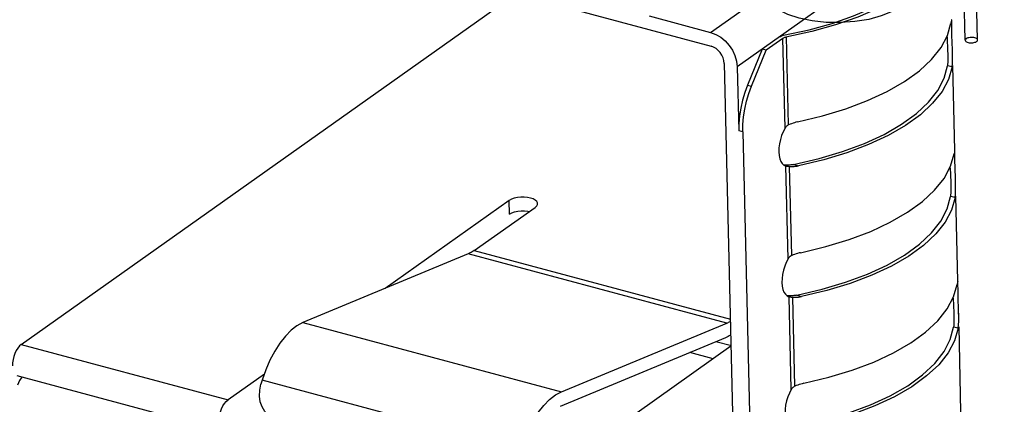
# Model space of a CAD drawing. Header units: millimetres. Extents: x 6 to 414, y 7 to 290.
# Tile 107 of 256: x 116.603 to 118.204, y 151.432 to 152.057. Entities that reach past the tile are written whole.
import ezdxf

# ---------------------------------------------------------------- set-up
doc = ezdxf.new("R2010")
doc.units = ezdxf.units.MM
doc.header["$LTSCALE"] = 23.1
doc.layers.get('0').update_dxf_attribs({"linetype": 'CONTINUOUS'})

msp = doc.modelspace()

# ---------------------------------------------------------------- linework, layer by layer
at = {"color": 7, "linetype": 'Continuous'}
for p, q in [((117.7266, 152.0367), (120.6183, 154.0876)), ((120.6614, 154.0316), (117.7697, 151.9806)), ((116.572, 152.3243), (117.7272, 152.0143)), ((116.606, 151.5291), (117.41, 152.0994)), ((117.6267, 152.0635), (117.7266, 152.0367)), ((118.1184, 152.0572), (118.1183, 152.0573)), ((118.1185, 152.0559), (118.1184, 152.0572)), ((117.8452, 152.0319), (117.8868, 152.041)), ((118.1178, 152.0552), (118.1172, 152.0518)), ((118.1187, 152.0385), (118.1185, 152.0559)), ((117.844, 152.0269), (117.8169, 152.0077)), ((117.8475, 151.881), (117.844, 152.0269)), ((117.8533, 151.8862), (117.8499, 152.0292)), ((118.1109, 152.0292), (118.1118, 152.0058)), ((118.1188, 152.0319), (118.1187, 152.0385)), ((118.1196, 152.0081), (118.1188, 152.0319)), ((117.8104, 152.0095), (117.7866, 151.951)), ((117.8169, 152.0077), (117.8104, 152.0095)), ((117.7931, 151.9492), (117.8169, 152.0077)), ((118.1118, 152.0058), (118.1119, 152.0026)), ((118.1119, 152.0026), (118.112, 151.9979)), ((118.1197, 152.0028), (118.1196, 152.0081)), ((118.1198, 151.9999), (118.1196, 152.0065)), ((117.7487, 151.9863), (117.7694, 151.1135)), ((117.7697, 151.9806), (117.7722, 151.8764)), ((118.1117, 151.9849), (118.1114, 151.9825)), ((118.1189, 151.9805), (118.1114, 151.9825)), ((118.1189, 151.9805), (118.1195, 151.9859)), ((118.1235, 151.8447), (118.1202, 151.9827)), ((117.7866, 151.951), (117.7931, 151.9492)), ((117.8475, 151.881), (117.8444, 151.8751)), ((117.7787, 151.8747), (117.7722, 151.8764)), ((117.7787, 151.8747), (117.8023, 150.8793)), ((118.1228, 151.8426), (118.1223, 151.8392)), ((118.1234, 151.8446), (118.1234, 151.8447)), ((118.1235, 151.8433), (118.1234, 151.8446)), ((118.1237, 151.8259), (118.1235, 151.8433)), ((117.8457, 151.8207), (117.8487, 151.8193)), ((117.8487, 151.8193), (117.8489, 151.8193)), ((117.8525, 151.6684), (117.8489, 151.8193)), ((117.8537, 151.8207), (117.8521, 151.8206)), ((117.8537, 151.8187), (117.8549, 151.8186)), ((117.8583, 151.6735), (117.8549, 151.8186)), ((117.8549, 151.8186), (117.8573, 151.8185)), ((117.8573, 151.8185), (117.8597, 151.8185)), ((117.8615, 151.8217), (117.8694, 151.8196)), ((117.867, 151.8191), (117.8694, 151.8196)), ((118.1239, 151.8193), (118.1237, 151.8259)), ((118.1246, 151.7955), (118.1239, 151.8193)), ((118.116, 151.8166), (118.1169, 151.7932)), ((118.1169, 151.7932), (118.117, 151.79)), ((118.117, 151.79), (118.117, 151.7853)), ((118.1248, 151.7902), (118.1246, 151.7955)), ((118.1248, 151.7873), (118.1247, 151.7939)), ((118.1167, 151.7723), (118.1164, 151.7699)), ((118.1239, 151.7679), (118.1164, 151.7699)), ((118.1239, 151.7679), (118.1245, 151.7732)), ((118.1285, 151.6322), (118.1252, 151.7701)), ((117.3993, 151.7632), (117.1977, 151.6203)), ((117.3998, 151.7409), (117.3993, 151.7632)), ((117.4413, 151.752), (117.4438, 151.7544)), ((117.3421, 151.6816), (117.4413, 151.752)), ((117.3326, 151.6763), (117.0639, 151.5647)), ((117.3342, 151.677), (117.3326, 151.6763)), ((117.7527, 151.5636), (117.3326, 151.6763)), ((117.3421, 151.6816), (117.7586, 151.5699)), ((117.8525, 151.6684), (117.8495, 151.6625)), ((118.1279, 151.6301), (118.1273, 151.6267)), ((118.1285, 151.6321), (118.1284, 151.6322)), ((118.1285, 151.6307), (118.1285, 151.6321)), ((118.1287, 151.6134), (118.1285, 151.6307)), ((117.8665, 151.6091), (117.9077, 151.6187)), ((117.8665, 151.6091), (117.8745, 151.607)), ((117.9153, 151.6168), (117.8745, 151.607)), ((118.1289, 151.6068), (118.1287, 151.6134)), ((117.8508, 151.6081), (117.8537, 151.6067)), ((117.8537, 151.6067), (117.854, 151.6067)), ((117.8575, 151.4559), (117.854, 151.6067)), ((117.8587, 151.6081), (117.8572, 151.608)), ((117.8587, 151.6061), (117.8599, 151.606)), ((117.8634, 151.461), (117.8599, 151.606)), ((117.8599, 151.606), (117.8623, 151.6059)), ((117.8623, 151.6059), (117.8647, 151.6059)), ((117.872, 151.6065), (117.8744, 151.607)), ((118.121, 151.6041), (118.1219, 151.5807)), ((118.1297, 151.5829), (118.1289, 151.6068)), ((118.1219, 151.5807), (118.122, 151.5775)), ((118.122, 151.5775), (118.1221, 151.5728)), ((118.1298, 151.5777), (118.1297, 151.5829)), ((118.1298, 151.5747), (118.1297, 151.5814)), ((117.0639, 151.5647), (117.484, 151.452)), ((117.484, 151.452), (117.7527, 151.5636)), ((118.129, 151.5553), (118.1295, 151.5607)), ((118.1217, 151.5597), (118.1215, 151.5573)), ((118.129, 151.5553), (118.1215, 151.5573)), ((118.1335, 151.4196), (118.1303, 151.5575)), ((116.606, 151.5291), (116.9421, 151.439)), ((117.7509, 151.5399), (117.4821, 151.4283)), ((117.7603, 151.5266), (117.7351, 151.5333)), ((117.7596, 151.5261), (117.4461, 151.3037)), ((117.7307, 151.5056), (117.6928, 151.5158)), ((117.0012, 151.4809), (116.9421, 151.439)), ((116.9355, 151.3878), (116.5995, 151.478)), ((116.9977, 151.471), (116.9957, 151.4643)), ((117.4178, 151.3583), (116.9977, 151.471)), ((117.8575, 151.4559), (117.8545, 151.45))]:
    msp.add_line(p, q, dxfattribs=at)
at = {"color": 6, "linetype": 'Continuous'}
for p, q in [((118.1404, 152.0238), (118.1383, 152.1133)), ((118.1604, 152.0243), (118.1583, 152.1138))]:
    msp.add_line(p, q, dxfattribs=at)
at = {"color": 7, "linetype": 'Continuous'}
for points in [[(118.1148, 152.2077), (118.1148, 152.204), (118.112, 152.1841), (118.1043, 152.1643), (118.0918, 152.1449), (118.0748, 152.1261), (118.0534, 152.1082), (118.0279, 152.0913), (117.9985, 152.0757), (117.9656, 152.0616), (117.9297, 152.049), (117.8911, 152.0382)], [(117.8868, 152.041), (117.924, 152.0513), (117.9587, 152.0634), (117.9906, 152.0769), (118.0192, 152.0918), (118.0441, 152.1079), (118.0652, 152.1251), (118.0822, 152.143), (118.0949, 152.1616), (118.1032, 152.1807), (118.1068, 152.1998)], [(118.0364, 152.0789), (118.0218, 152.0705), (118.004, 152.0634), (117.9835, 152.0579), (117.9609, 152.0542), (117.9376, 152.0526), (117.9143, 152.053), (117.8917, 152.0554), (117.8705, 152.0598), (117.8522, 152.066), (117.837, 152.0736), (117.8256, 152.0825), (117.8183, 152.0925), (117.8156, 152.1028), (117.8175, 152.1132), (117.8239, 152.1234), (117.8348, 152.133)], [(118.1183, 152.0573), (118.1182, 152.0571), (118.1178, 152.0552)], [(117.8677, 151.8909), (117.9086, 151.9007), (117.9465, 151.9122), (117.9817, 151.9256), (118.0136, 151.9404), (118.0417, 151.9567), (118.0659, 151.9742), (118.0857, 151.9926), (118.101, 152.0119), (118.1115, 152.0316), (118.1172, 152.0518)], [(117.7266, 152.0367), (117.7351, 152.0335), (117.7429, 152.0289), (117.7502, 152.0228), (117.7567, 152.0156), (117.762, 152.0075), (117.7661, 151.9988), (117.7686, 151.9899), (117.7697, 151.9806)], [(117.8375, 152.0287), (117.8387, 152.0295), (117.8401, 152.0302), (117.8417, 152.0309), (117.8434, 152.0314), (117.8452, 152.0319)], [(117.8911, 152.0382), (117.8487, 152.0289), (117.8476, 152.0286), (117.8466, 152.0283), (117.8456, 152.0279), (117.8448, 152.0274), (117.844, 152.0269)], [(118.142, 152.0263), (118.1411, 152.0255), (118.1406, 152.0246), (118.1404, 152.0238), (118.1407, 152.0229), (118.1413, 152.0221), (118.1422, 152.0213), (118.1435, 152.0207), (118.145, 152.0202), (118.1467, 152.0198), (118.1486, 152.0196), (118.1506, 152.0196), (118.1525, 152.0197), (118.1544, 152.02), (118.1561, 152.0205), (118.1576, 152.021), (118.1588, 152.0218)], [(118.1588, 152.0218), (118.1597, 152.0226), (118.1603, 152.0234), (118.1604, 152.0243), (118.1602, 152.0251), (118.1596, 152.026), (118.1587, 152.0267), (118.1574, 152.0273), (118.1559, 152.0279), (118.1541, 152.0282), (118.1522, 152.0284), (118.1503, 152.0285), (118.1483, 152.0283), (118.1465, 152.028), (118.1448, 152.0276), (118.1433, 152.027), (118.142, 152.0263)], [(117.7487, 151.9863), (117.7482, 151.9909), (117.7469, 151.9953), (117.7448, 151.9997), (117.7422, 152.0038), (117.739, 152.0074), (117.7353, 152.0104), (117.7314, 152.0127), (117.7272, 152.0143)], [(118.112, 151.9979), (118.112, 151.9942), (118.112, 151.9908), (118.1119, 151.9876), (118.1117, 151.9849)], [(118.1195, 151.9859), (118.1197, 151.9923), (118.1198, 151.9999)], [(117.8615, 151.8217), (117.9027, 151.8313), (117.9409, 151.8427), (117.9764, 151.8559), (118.0085, 151.8708), (118.0368, 151.8871), (118.061, 151.9046), (118.0808, 151.9231), (118.0959, 151.9424), (118.1061, 151.9621), (118.1114, 151.9825)], [(118.1189, 151.9805), (118.1132, 151.9602), (118.1027, 151.9405), (118.0874, 151.9213), (118.0676, 151.9028), (118.0434, 151.8853), (118.0153, 151.8691), (117.9834, 151.8542), (117.9482, 151.8409), (117.9103, 151.8294), (117.8694, 151.8196)], [(117.7866, 151.951), (117.7821, 151.9388), (117.7784, 151.9263), (117.7755, 151.9136), (117.7735, 151.9009), (117.7724, 151.8885), (117.7722, 151.8764)], [(117.7787, 151.8747), (117.7789, 151.8868), (117.78, 151.8991), (117.7821, 151.9118), (117.7849, 151.9246), (117.7886, 151.937), (117.7931, 151.9492)], [(117.8533, 151.8862), (117.8521, 151.8856), (117.851, 151.8849), (117.85, 151.8841), (117.8491, 151.8832), (117.8482, 151.8821), (117.8475, 151.881)], [(117.8677, 151.8909), (117.8653, 151.8904), (117.8629, 151.8897), (117.8605, 151.889), (117.8581, 151.8881), (117.8557, 151.8872), (117.8533, 151.8862)], [(117.8444, 151.8751), (117.8419, 151.869), (117.8399, 151.8623), (117.8385, 151.8556), (117.8376, 151.849), (117.8374, 151.8425)], [(117.8374, 151.8425), (117.8379, 151.8365), (117.839, 151.8312), (117.8408, 151.8268), (117.843, 151.8232), (117.8457, 151.8207)], [(117.8728, 151.6783), (117.9136, 151.6881), (117.9516, 151.6996), (117.9868, 151.713), (118.0186, 151.7278), (118.0468, 151.7441), (118.0709, 151.7615), (118.0907, 151.78), (118.106, 151.7992), (118.1165, 151.8189), (118.1223, 151.8392)], [(118.1234, 151.8447), (118.1232, 151.8445), (118.1228, 151.8426)], [(117.8521, 151.8206), (117.8502, 151.8206), (117.8483, 151.8206), (117.8466, 151.8206), (117.8459, 151.8206)], [(117.8489, 151.8193), (117.8497, 151.8191), (117.8506, 151.819), (117.8516, 151.8189), (117.8526, 151.8188), (117.8537, 151.8187)], [(117.8615, 151.8217), (117.8599, 151.8214), (117.8584, 151.8212), (117.8568, 151.821), (117.8552, 151.8208), (117.8537, 151.8207)], [(117.8597, 151.8185), (117.8621, 151.8186), (117.8646, 151.8188), (117.867, 151.8191)], [(118.117, 151.7853), (118.1171, 151.7816), (118.117, 151.7782), (118.1169, 151.775), (118.1167, 151.7723)], [(118.1245, 151.7732), (118.1248, 151.7796), (118.1248, 151.7873)], [(117.4453, 151.7582), (117.4451, 151.7592), (117.4439, 151.7616), (117.4416, 151.7638), (117.4382, 151.7657), (117.4339, 151.7672), (117.4289, 151.7682), (117.4235, 151.7687), (117.418, 151.7686), (117.4126, 151.768), (117.4074, 151.7669), (117.403, 151.7653), (117.3993, 151.7632)], [(117.9077, 151.6187), (117.946, 151.6301), (117.9814, 151.6433), (118.0135, 151.6582), (118.0418, 151.6744), (118.066, 151.6919), (118.0858, 151.7105), (118.1009, 151.7298), (118.1111, 151.7495), (118.1164, 151.7699)], [(117.4438, 151.7544), (117.4451, 151.7568), (117.4453, 151.7582)], [(118.1239, 151.7679), (118.1182, 151.7476), (118.1077, 151.7279), (118.0924, 151.7087), (118.0726, 151.6902), (118.0485, 151.6727), (118.0203, 151.6565), (117.9884, 151.6416), (117.9533, 151.6283), (117.9153, 151.6168)], [(117.3998, 151.7409), (117.4036, 151.7429), (117.4079, 151.7445), (117.413, 151.7456), (117.4184, 151.7463), (117.4239, 151.7463)], [(117.4239, 151.7463), (117.4292, 151.7459), (117.4319, 151.7453)], [(117.3421, 151.6816), (117.3405, 151.6805), (117.3389, 151.6795), (117.3373, 151.6786), (117.3358, 151.6778), (117.3342, 151.677)], [(117.8583, 151.6735), (117.8572, 151.673), (117.8561, 151.6723), (117.855, 151.6715), (117.8541, 151.6705), (117.8533, 151.6695), (117.8525, 151.6684)], [(117.8728, 151.6783), (117.8703, 151.6778), (117.8679, 151.6771), (117.8655, 151.6764), (117.8631, 151.6755), (117.8607, 151.6746), (117.8583, 151.6735)], [(117.8495, 151.6625), (117.847, 151.6564), (117.8449, 151.6497), (117.8435, 151.643), (117.8427, 151.6364), (117.8425, 151.6299)], [(117.8425, 151.6299), (117.843, 151.6239), (117.8441, 151.6186), (117.8458, 151.6141), (117.8481, 151.6106), (117.8508, 151.6081)], [(117.8778, 151.4658), (117.9187, 151.4756), (117.9566, 151.4871), (117.9918, 151.5004), (118.0237, 151.5153), (118.0518, 151.5316), (118.076, 151.549), (118.0958, 151.5675), (118.1111, 151.5867), (118.1215, 151.6064), (118.1273, 151.6267)], [(118.1284, 151.6322), (118.1282, 151.6319), (118.1279, 151.6301)], [(117.8665, 151.6091), (117.865, 151.6088), (117.8634, 151.6086), (117.8618, 151.6084), (117.8603, 151.6082), (117.8587, 151.6081)], [(117.8572, 151.608), (117.8552, 151.608), (117.8534, 151.608), (117.8517, 151.608), (117.851, 151.608)], [(117.854, 151.6067), (117.8548, 151.6065), (117.8556, 151.6064), (117.8566, 151.6063), (117.8576, 151.6062), (117.8587, 151.6061)], [(117.8647, 151.6059), (117.8672, 151.606), (117.8696, 151.6062), (117.872, 151.6065)], [(117.0639, 151.5647), (117.0542, 151.5595), (117.0447, 151.5521), (117.0353, 151.5426), (117.0264, 151.5312), (117.018, 151.5181), (117.0103, 151.5035), (117.0036, 151.4879), (116.9977, 151.471)], [(117.7527, 151.5636), (117.7543, 151.5643), (117.7558, 151.565), (117.7574, 151.5659), (117.7586, 151.5666)], [(118.1221, 151.5728), (118.1221, 151.5691), (118.122, 151.5657), (118.1219, 151.5625), (118.1217, 151.5597)], [(118.1295, 151.5607), (118.1298, 151.5671), (118.1298, 151.5747)], [(117.8716, 151.3966), (117.9128, 151.4062), (117.951, 151.4176), (117.9865, 151.4308), (118.0186, 151.4457), (118.0469, 151.4619), (118.0711, 151.4794), (118.0908, 151.4979), (118.106, 151.5173), (118.1161, 151.537), (118.1215, 151.5573)], [(118.129, 151.5553), (118.1232, 151.5351), (118.1128, 151.5154), (118.0975, 151.4961), (118.0777, 151.4777), (118.0535, 151.4602), (118.0254, 151.4439), (117.9935, 151.4291), (117.9583, 151.4158), (117.9204, 151.4043), (117.8795, 151.3945)], [(116.606, 151.5291), (116.6031, 151.5265), (116.6003, 151.5232), (116.5978, 151.5191), (116.5957, 151.5145), (116.5939, 151.5095), (116.5926, 151.5043), (116.5919, 151.4991), (116.5917, 151.494)], [(117.7592, 151.5442), (117.7587, 151.5439), (117.7567, 151.5428), (117.7548, 151.5417), (117.7528, 151.5407), (117.7509, 151.5399)], [(116.6068, 151.476), (116.6033, 151.4702), (116.5997, 151.4626)], [(117.8778, 151.4658), (117.8754, 151.4652), (117.873, 151.4646), (117.8705, 151.4638), (117.8681, 151.463), (117.8657, 151.4621), (117.8634, 151.461)], [(117.0149, 151.4087), (117.0079, 151.4134), (117.0021, 151.4197), (116.9976, 151.4273), (116.9946, 151.4359), (116.9933, 151.4451), (116.9936, 151.4545), (116.9957, 151.4643)], [(117.4178, 151.3583), (117.4237, 151.3751), (117.4304, 151.3908), (117.438, 151.4054), (117.4464, 151.4185), (117.4554, 151.4299), (117.4647, 151.4394), (117.4742, 151.4468), (117.484, 151.452)], [(117.8545, 151.45), (117.852, 151.4438), (117.85, 151.4372), (117.8485, 151.4305), (117.8477, 151.4239), (117.8475, 151.4174)], [(117.8634, 151.461), (117.8622, 151.4604), (117.8611, 151.4597), (117.8601, 151.4589), (117.8591, 151.458), (117.8583, 151.457), (117.8575, 151.4559)], [(116.9277, 151.4038), (116.928, 151.409), (116.9287, 151.4141), (116.93, 151.4193), (116.9317, 151.4243), (116.9339, 151.4289), (116.9364, 151.433), (116.9391, 151.4363), (116.9421, 151.439)]]:
    msp.add_lwpolyline(points, dxfattribs=at)

doc.saveas('drawing.dxf')
